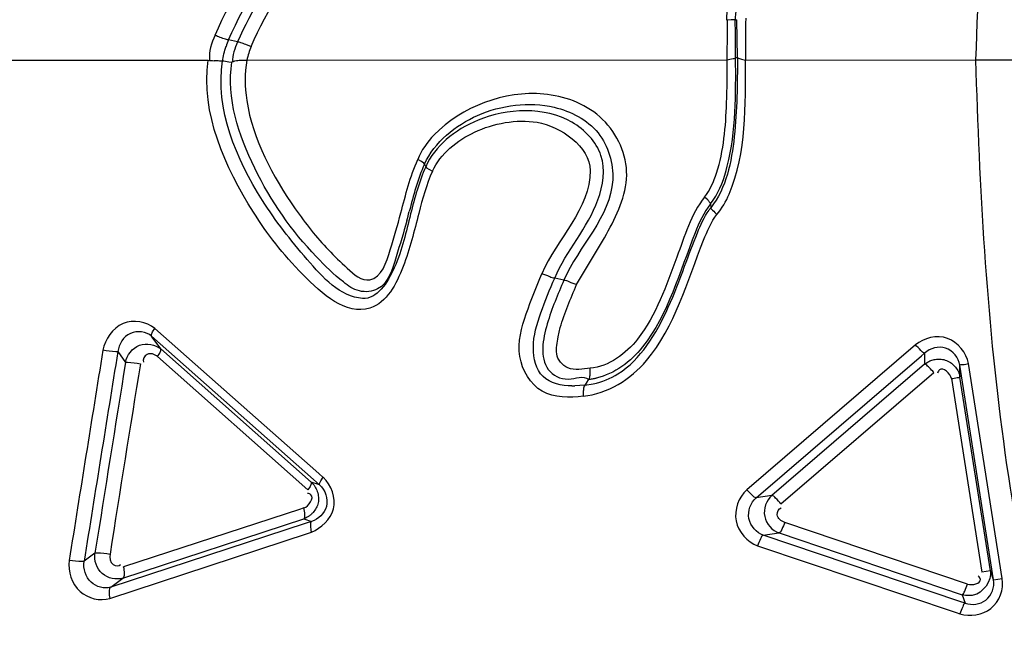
# Model space of a CAD drawing. Header units: millimetres. Extents: x 10 to 584, y 4 to 410.
# Tile 33 of 60: x 221.599 to 222.501, y 275.994 to 276.556. Entities that reach past the tile are written whole.
import ezdxf

# ---------------------------------------------------------------- set-up
doc = ezdxf.new("R2010")
doc.units = ezdxf.units.MM
doc.header["$LTSCALE"] = 32.67
doc.layers.get('0').update_dxf_attribs({"linetype": 'CONTINUOUS'})
doc.dimstyles.new('DIMSTYLE_1', dxfattribs={"dimtxt": 2.5, "dimasz": 3, "dimexe": 2, "dimexo": 1.5, "dimtad": 1, "dimlfac": 10, "dimzin": 0, "dimdsep": 46, "dimtxsty": 'Standard', "dimblk": '_FILLED', "dimblk1": '_FILLED', "dimblk2": '_FILLED', "dimcen": 0.09, "dimadec": 0, "dimazin": 0, "dimtp": 0.01, "dimtm": 0.01, "dimtfac": 1, "dimtofl": 0, "dimtmove": 0, "dimatfit": 3, "dimldrblk": '_FILLED', "dimfxl": 1, "dimtolj": 1, "dimtzin": 0, "dimarcsym": 0})

# ---------------------------------------------------------------- blocks, each defined once
blk = doc.blocks.new('_FILLED')
at = {"color": 0, "linetype": 'ByBlock'}
blk.add_solid([(0, 0), (-1, 0.16667), (-1, -0.16667)], dxfattribs=at)
blk = doc.blocks.new('*D6')
at = {"color": 7, "linetype": 'Continuous', "transparency": 16777216}
for p, q in [((240.74633, 262.54658), (240.74633, 284.96014)), ((208.62449, 269.12158), (242.74633, 269.12158)), ((240.74633, 269.12158), (240.74633, 262.54658)), ((240.74633, 255.97158), (240.74633, 262.54658)), ((208.62449, 255.97158), (242.74633, 255.97158))]:
    blk.add_line(p, q, dxfattribs=at)
at = {"color": 7, "linetype": 'Continuous', "transparency": 16777216, "xscale": 3, "yscale": 3, "zscale": 3}
for p, rotation in [((240.74633, 269.12158), 90), ((240.74633, 255.97158), 270)]:
    blk.add_blockref('_FILLED', p, dxfattribs=dict(at, rotation=rotation))
at = {"color": 7, "linetype": 'Continuous', "transparency": 16777216, "insert": (237.62133, 269.96014), "char_height": 2.5, "width": 15, "attachment_point": 1, "rotation": 90, "line_spacing_factor": 0.9}
blk.add_mtext('131.50', dxfattribs=at)
blk = doc.blocks.new('*D8')
at = {"color": 7, "linetype": 'Continuous', "transparency": 16777216}
for p, q in [((213.49158, 273.65087), (213.49158, 295.73286)), ((226.98658, 273.65087), (226.98658, 295.73286)), ((213.49158, 293.73286), (220.23908, 293.73286)), ((226.98658, 293.73286), (220.23908, 293.73286)), ((220.23908, 293.73286), (242.52873, 293.73286))]:
    blk.add_line(p, q, dxfattribs=at)
at = {"color": 7, "linetype": 'Continuous', "transparency": 16777216, "xscale": 3, "yscale": 3, "zscale": 3, "rotation": 180}
blk.add_blockref('_FILLED', (213.49158, 293.73286), dxfattribs=at)
at = {"color": 7, "linetype": 'Continuous', "transparency": 16777216, "xscale": 3, "yscale": 3, "zscale": 3}
blk.add_blockref('_FILLED', (226.98658, 293.73286), dxfattribs=at)
at = {"color": 7, "linetype": 'Continuous', "transparency": 16777216, "insert": (227.52873, 296.85786), "char_height": 2.5, "width": 15, "attachment_point": 1, "line_spacing_factor": 0.9}
blk.add_mtext('134.95', dxfattribs=at)

msp = doc.modelspace()

# ---------------------------------------------------------------- linework, layer by layer
at = {"color": 7, "linetype": 'Continuous'}
for p, q in [((222.25458, 276.55594), (222.25615, 276.556)), ((222.2565, 276.5213), (222.25615, 276.556)), ((221.79851, 276.53553), (221.79024, 276.53759)), ((221.80572, 276.53359), (221.81091, 276.5314)), ((220.4435, 276.51904), (221.77142, 276.5188)), ((221.80132, 276.51886), (221.80703, 276.51891)), ((221.80703, 276.51895), (222.24721, 276.5191)), ((222.25493, 276.52126), (222.2565, 276.52129)), ((222.26403, 276.51897), (222.47518, 276.51906)), ((222.47518, 276.51902), (222.6728, 276.51908)), ((221.78477, 276.51827), (221.78578, 276.51819)), ((221.78578, 276.51819), (221.78748, 276.518)), ((221.78748, 276.518), (221.79053, 276.51745)), ((221.79053, 276.51745), (221.79324, 276.51693)), ((221.96694, 276.42593), (221.96364, 276.4277)), ((221.96979, 276.42359), (221.97087, 276.42109)), ((222.2294, 276.3906), (222.22646, 276.39331)), ((222.23194, 276.38714), (222.23443, 276.39054)), ((222.23194, 276.38714), (222.23224, 276.38353)), ((222.09753, 276.31696), (222.08913, 276.319)), ((221.87306, 276.13962), (221.72273, 276.27283)), ((222.09224, 276.26494), (222.09427, 276.27354)), ((221.71968, 276.26564), (221.86816, 276.13408)), ((221.72023, 276.26485), (221.7197, 276.26561)), ((221.72804, 276.25394), (221.72023, 276.26485)), ((222.41963, 276.25774), (222.2651, 276.12478)), ((221.68876, 276.25154), (221.69583, 276.24166)), ((221.86607, 276.13169), (221.72803, 276.25394)), ((222.42518, 276.24772), (222.42808, 276.25021)), ((222.42808, 276.2502), (222.42815, 276.24163)), ((221.72509, 276.24692), (221.8628, 276.1248)), ((222.27376, 276.11742), (222.42518, 276.24772)), ((222.42816, 276.24004), (222.28807, 276.11947)), ((222.42815, 276.24163), (222.42816, 276.24004)), ((222.42816, 276.24003), (222.4304, 276.24165)), ((222.42914, 276.23959), (222.42816, 276.24003)), ((222.46052, 276.22816), (222.46044, 276.23904)), ((222.49133, 276.04207), (222.46044, 276.23904)), ((222.49933, 276.04329), (222.46841, 276.24046)), ((222.12172, 276.23159), (222.12165, 276.23618)), ((222.29641, 276.11181), (222.43649, 276.23247)), ((222.11679, 276.22064), (222.12442, 276.22181)), ((222.11791, 276.2225), (222.1168, 276.22064)), ((222.12022, 276.22619), (222.11791, 276.2225)), ((222.45264, 276.22673), (222.48047, 276.04909)), ((222.48841, 276.05038), (222.46053, 276.22816)), ((222.1168, 276.22064), (222.10772, 276.22002)), ((222.11529, 276.21521), (222.11535, 276.21057)), ((221.87696, 276.13617), (221.87306, 276.13962)), ((221.87361, 276.12925), (221.86607, 276.13169)), ((221.86816, 276.13408), (221.87361, 276.12926)), ((222.28806, 276.11948), (222.27376, 276.11742)), ((221.85618, 276.10709), (221.69402, 276.05409)), ((221.85925, 276.10809), (221.85618, 276.10709)), ((221.6934, 276.04383), (221.8591, 276.09812)), ((221.85912, 276.09813), (221.86627, 276.09582)), ((221.86627, 276.09581), (221.86047, 276.09391)), ((222.46754, 276.03833), (222.29992, 276.09486)), ((221.86047, 276.09391), (221.68222, 276.03541)), ((221.86346, 276.08487), (221.86612, 276.08574)), ((221.68149, 276.02513), (221.86346, 276.08487)), ((222.28029, 276.08307), (222.29467, 276.08513)), ((222.4605, 276.02237), (222.28029, 276.08307)), ((222.29468, 276.08514), (222.46259, 276.02855)), ((222.27494, 276.07338), (222.45703, 276.01205)), ((221.66781, 276.06666), (221.6579, 276.05923)), ((222.48841, 276.05038), (222.48047, 276.04909)), ((222.49133, 276.04207), (222.48841, 276.05038)), ((221.68223, 276.03541), (221.69339, 276.04382)), ((222.49133, 276.04206), (222.49933, 276.0433)), ((222.46533, 276.02075), (222.4605, 276.02237)), ((222.46259, 276.02855), (222.46533, 276.02075)), ((222.46573, 276.02784), (222.46259, 276.02855)), ((222.45703, 276.01205), (222.46033, 276.01094))]:
    msp.add_line(p, q, dxfattribs=at)
for points in [[(222.25458, 276.55594), (222.25351, 276.55591), (222.25078, 276.55587), (222.24685, 276.55567)], [(222.2565, 276.52129), (222.25754, 276.52056), (222.26017, 276.51977), (222.26403, 276.51899)], [(221.96979, 276.42359), (221.96909, 276.4245), (221.96694, 276.42593)], [(221.97088, 276.4211), (221.9716, 276.42021), (221.97378, 276.41878), (221.97712, 276.417)], [(221.71968, 276.26564), (221.71953, 276.26719), (221.72061, 276.26967), (221.72268, 276.27276)], [(221.72509, 276.24692), (221.72712, 276.25002), (221.72815, 276.25246), (221.72803, 276.25393)], [(221.86607, 276.13169), (221.86606, 276.13027), (221.86492, 276.12787), (221.8628, 276.1248)], [(221.87361, 276.12926), (221.87364, 276.13068), (221.87482, 276.13311), (221.877, 276.13622)]]:
    msp.add_lwpolyline(points, dxfattribs=at)
for centre, radius, start, end in [((224.87418, 276.51877), 2.6272, 179.1954, 179.46497), ((217.54262, 276.49093), 4.71241, 0.36877, 0.79051), ((224.94978, 276.5187), 2.68591, 179.1756, 179.99322), ((221.85796, 276.50851), 0.07369, 156.75336, 161.78694), ((224.89525, 276.51859), 2.64826, 179.46533, 179.99281), ((221.79523, 276.76796), 0.25028, 264.54116, 265.83134), ((222.27527, 276.34964), 0.05478, 141.76544, 144.65001), ((219.96944, 276.8939), 2.05176, 345.24676, 345.49644), ((275.3548, 267.53824), 54.38247, 170.778955, 170.984706), ((274.99052, 267.59906), 53.99948, 170.779598, 170.986257), ((270.93955, 268.26812), 49.88508, 170.802497, 171.006046), ((268.46762, 268.70367), 47.36173, 170.843615, 171.057505), ((222.11399, 276.28706), 0.06124, 275.82347, 279.08444), ((222.11372, 276.28874), 0.06295, 279.08402, 282.40016), ((222.10507, 276.3085), 0.08852, 269.9038, 271.71375)]:
    msp.add_arc(centre, radius, start, end, dxfattribs=at)
for points, knots in [([(222.47518, 276.51905), (222.47906, 276.6402), (222.49253, 276.8824), (222.57067, 277.24041), (222.7335, 277.56608), (222.88909, 277.75745), (222.98502, 277.82972)], [0, 0, 0, 0, 0.250813, 0.501432, 0.751468, 1, 1, 1, 1]), ([(221.77785, 276.54177), (221.79381, 276.57856), (221.83874, 276.6455), (221.89451, 276.70426), (221.92734, 276.72663)], [0, 0, 0, 0, 0.502397, 1, 1, 1, 1]), ([(221.79024, 276.53759), (221.80601, 276.574), (221.8505, 276.64012), (221.90575, 276.69838), (221.93856, 276.71997)], [0, 0, 0, 0, 0.50253, 1, 1, 1, 1]), ([(221.81091, 276.5314), (221.82579, 276.56578), (221.86767, 276.62842), (221.91948, 276.68362), (221.95003, 276.7048)], [0, 0, 0, 0, 0.501932, 1, 1, 1, 1]), ([(222.25604, 276.56737), (222.25556, 276.5655), (222.25481, 276.56172), (222.25456, 276.55786), (222.25458, 276.55594)], [0, 0, 0, 0, 0.501433, 1, 1, 1, 1]), ([(221.78737, 276.53811), (221.78578, 276.53857), (221.78256, 276.5397), (221.77941, 276.541), (221.77785, 276.54177)], [0, 0, 0, 0, 0.487645, 1, 1, 1, 1]), ([(221.79025, 276.5376), (221.78993, 276.53749), (221.78891, 276.53774), (221.78799, 276.53794), (221.78737, 276.53811)], [0, 0, 0, 0, 0.347673, 1, 1, 1, 1]), ([(221.79851, 276.53553), (221.79933, 276.53583), (221.8019, 276.53471), (221.8042, 276.53416), (221.80572, 276.53359)], [0, 0, 0, 0, 0.348702, 1, 1, 1, 1]), ([(221.91979, 276.29149), (221.89789, 276.28473), (221.85248, 276.32467), (221.79856, 276.39438), (221.76462, 276.47081), (221.77142, 276.51881)], [0, 0, 0, 0, 0.239373, 0.493544, 1, 1, 1, 1]), ([(221.79326, 276.51693), (221.7938, 276.51783), (221.79701, 276.51842), (221.79957, 276.51877), (221.80132, 276.51886)], [0, 0, 0, 0, 0.375559, 1, 1, 1, 1]), ([(221.80703, 276.51891), (221.80458, 276.50685), (221.80624, 276.45707), (221.83071, 276.41234), (221.85137, 276.38243)], [0, 0, 0, 0, 0.252904, 1, 1, 1, 1]), ([(222.2565, 276.52129), (222.25661, 276.49709), (222.2561, 276.45089), (222.24645, 276.40148), (222.23225, 276.38354)], [0, 0, 0, 0, 0.514077, 1, 1, 1, 1]), ([(222.25493, 276.52126), (222.25481, 276.52038), (222.25108, 276.51999), (222.249, 276.51922), (222.24721, 276.51892)], [0, 0, 0, 0, 0.329169, 1, 1, 1, 1]), ([(222.89043, 275.20775), (222.81879, 275.29883), (222.69787, 275.49957), (222.56513, 275.8241), (222.49164, 276.16854), (222.47836, 276.40225), (222.47518, 276.51902)], [0, 0, 0, 0, 0.248587, 0.498916, 0.749415, 1, 1, 1, 1]), ([(221.78477, 276.51827), (221.78399, 276.51781), (221.78118, 276.5183), (221.77871, 276.51822), (221.77704, 276.51834)], [0, 0, 0, 0, 0.348769, 1, 1, 1, 1]), ([(221.91302, 276.30028), (221.8924, 276.30181), (221.85893, 276.33872), (221.80741, 276.40404), (221.77775, 276.47444), (221.78477, 276.51827)], [0, 0, 0, 0, 0.235703, 0.493954, 1, 1, 1, 1]), ([(221.87081, 276.33836), (221.84803, 276.36232), (221.81019, 276.41642), (221.78818, 276.48419), (221.79326, 276.51693)], [0, 0, 0, 0, 0.499427, 1, 1, 1, 1]), ([(222.10921, 276.313), (222.11881, 276.32949), (222.13911, 276.36084), (222.16402, 276.41607), (222.13518, 276.473), (222.09745, 276.48607), (222.07906, 276.48776)], [0, 0, 0, 0, 0.253839, 0.50691, 0.75429, 1, 1, 1, 1]), ([(222.08865, 276.4757), (222.10376, 276.47201), (222.13372, 276.45702), (222.15344, 276.38699), (222.11097, 276.3483), (222.09753, 276.31696)], [0, 0, 0, 0, 0.240367, 0.47281, 1, 1, 1, 1]), ([(222.08913, 276.319), (222.09983, 276.34413), (222.12873, 276.3744), (222.13811, 276.43313), (222.1166, 276.45511), (222.10496, 276.46188)], [0, 0, 0, 0, 0.502318, 0.75229, 1, 1, 1, 1]), ([(222.23194, 276.38714), (222.23213, 276.38756), (222.23082, 276.38892), (222.23009, 276.3899), (222.2294, 276.3906)], [0, 0, 0, 0, 0.319284, 1, 1, 1, 1]), ([(222.23225, 276.38354), (222.23188, 276.3827), (222.235, 276.38039), (222.23637, 276.37858), (222.2378, 276.37739)], [0, 0, 0, 0, 0.330178, 1, 1, 1, 1]), ([(221.85137, 276.38243), (221.86055, 276.36915), (221.8761, 276.34963), (221.89799, 276.32883), (221.91211, 276.31598), (221.91972, 276.31743)], [0, 0, 0, 0, 0.506083, 0.757348, 1, 1, 1, 1]), ([(221.95705, 276.37778), (221.95273, 276.36107), (221.94781, 276.3341), (221.9264, 276.29929), (221.91302, 276.30028)], [0, 0, 0, 0, 0.562651, 1, 1, 1, 1]), ([(221.91972, 276.31743), (221.93062, 276.3195), (221.93941, 276.34774), (221.94517, 276.36739), (221.94814, 276.37872)], [0, 0, 0, 0, 0.486497, 1, 1, 1, 1]), ([(221.96456, 276.37834), (221.96028, 276.36191), (221.95315, 276.33138), (221.93529, 276.29628), (221.91979, 276.29149)], [0, 0, 0, 0, 0.511408, 1, 1, 1, 1]), ([(221.95356, 276.37141), (221.95063, 276.36032), (221.9441, 276.33991), (221.93481, 276.30774), (221.90929, 276.30519), (221.89048, 276.31854), (221.87855, 276.33023), (221.87081, 276.33836)], [0, 0, 0, 0, 0.25342, 0.503769, 0.628057, 0.751659, 1, 1, 1, 1]), ([(222.11535, 276.21057), (222.10277, 276.20919), (222.0743, 276.20849), (222.05148, 276.24772), (222.06244, 276.28669), (222.07223, 276.31086), (222.07743, 276.32297)], [0, 0, 0, 0, 0.245116, 0.489715, 0.74474, 1, 1, 1, 1]), ([(222.08914, 276.31901), (222.08763, 276.31861), (222.08357, 276.32088), (222.07976, 276.3219), (222.07743, 276.32297)], [0, 0, 0, 0, 0.378984, 1, 1, 1, 1]), ([(222.10493, 276.21998), (222.09563, 276.22), (222.0743, 276.22463), (222.06684, 276.25763), (222.07615, 276.28775), (222.08466, 276.30851), (222.08914, 276.31901)], [0, 0, 0, 0, 0.226948, 0.453284, 0.721112, 1, 1, 1, 1]), ([(222.09753, 276.31696), (222.09192, 276.30384), (222.08126, 276.27939), (222.07519, 276.24648), (222.08328, 276.23511)], [0, 0, 0, 0, 0.505699, 1, 1, 1, 1]), ([(222.09753, 276.31696), (222.09904, 276.31736), (222.10309, 276.31509), (222.10689, 276.31407), (222.10921, 276.313)], [0, 0, 0, 0, 0.378823, 1, 1, 1, 1]), ([(221.72268, 276.27276), (221.71507, 276.27895), (221.69027, 276.28336), (221.67708, 276.26275), (221.6751, 276.25269)], [0, 0, 0, 0, 0.488845, 1, 1, 1, 1]), ([(221.71969, 276.26563), (221.71483, 276.26997), (221.69793, 276.27202), (221.68967, 276.25823), (221.68876, 276.25154)], [0, 0, 0, 0, 0.490785, 1, 1, 1, 1]), ([(222.4684, 276.24046), (222.46643, 276.25033), (222.45134, 276.27008), (222.4274, 276.26405), (222.41963, 276.25774)], [0, 0, 0, 0, 0.501271, 1, 1, 1, 1]), ([(221.69583, 276.24165), (221.69703, 276.24831), (221.70688, 276.26124), (221.72314, 276.25828), (221.72804, 276.25393)], [0, 0, 0, 0, 0.508352, 1, 1, 1, 1]), ([(222.42808, 276.25021), (222.42667, 276.2502), (222.42394, 276.25375), (222.42119, 276.25594), (222.41964, 276.25775)], [0, 0, 0, 0, 0.370586, 1, 1, 1, 1]), ([(221.68876, 276.25154), (221.6882, 276.25129), (221.68342, 276.2519), (221.67901, 276.25204), (221.6751, 276.25269)], [0, 0, 0, 0, 0.133088, 1, 1, 1, 1]), ([(221.72509, 276.24692), (221.72271, 276.24908), (221.71558, 276.25174), (221.71121, 276.24424), (221.71231, 276.24188)], [0, 0, 0, 0, 0.552231, 1, 1, 1, 1]), ([(222.12165, 276.23618), (222.11488, 276.23551), (222.10182, 276.23262), (222.09152, 276.24404), (222.09095, 276.24948)], [0, 0, 0, 0, 0.554561, 1, 1, 1, 1]), ([(222.46044, 276.23905), (222.4594, 276.24576), (222.44886, 276.25895), (222.43298, 276.25459), (222.42808, 276.25021)], [0, 0, 0, 0, 0.507769, 1, 1, 1, 1]), ([(221.69583, 276.24165), (221.69636, 276.24193), (221.70119, 276.24128), (221.70552, 276.24113), (221.70939, 276.24033)], [0, 0, 0, 0, 0.132209, 1, 1, 1, 1]), ([(222.43649, 276.23247), (222.43527, 276.23395), (222.43291, 276.23641), (222.43039, 276.23876), (222.42914, 276.23959)], [0, 0, 0, 0, 0.560943, 1, 1, 1, 1]), ([(222.43041, 276.24163), (222.43153, 276.2423), (222.43393, 276.24343), (222.43649, 276.24411), (222.4378, 276.24433)], [0, 0, 0, 0, 0.495675, 1, 1, 1, 1]), ([(222.4378, 276.24433), (222.43956, 276.24463), (222.44315, 276.2448), (222.44667, 276.24402), (222.44832, 276.24338)], [0, 0, 0, 0, 0.502443, 1, 1, 1, 1]), ([(222.44832, 276.24338), (222.4499, 276.24276), (222.45291, 276.24103), (222.45536, 276.2386), (222.45642, 276.23726)], [0, 0, 0, 0, 0.498577, 1, 1, 1, 1]), ([(222.46044, 276.23905), (222.46073, 276.23984), (222.46447, 276.23914), (222.46657, 276.2402), (222.4684, 276.24047)], [0, 0, 0, 0, 0.311348, 1, 1, 1, 1]), ([(222.08328, 276.23511), (222.0872, 276.22961), (222.10077, 276.22298), (222.11523, 276.22988), (222.12022, 276.22619)], [0, 0, 0, 0, 0.521243, 1, 1, 1, 1]), ([(222.1202, 276.22613), (222.12083, 276.2264), (222.12136, 276.22864), (222.12163, 276.23036), (222.12172, 276.23159)], [0, 0, 0, 0, 0.354446, 1, 1, 1, 1]), ([(222.44167, 276.23483), (222.44127, 276.23449), (222.44055, 276.23348), (222.44019, 276.23232), (222.44005, 276.23165)], [0, 0, 0, 0, 0.433549, 1, 1, 1, 1]), ([(222.45642, 276.23726), (222.45748, 276.23593), (222.45925, 276.23304), (222.46027, 276.22979), (222.46053, 276.22816)], [0, 0, 0, 0, 0.506534, 1, 1, 1, 1]), ([(222.45264, 276.22673), (222.45444, 276.22702), (222.45688, 276.22784), (222.45989, 276.2276), (222.46053, 276.22816)], [0, 0, 0, 0, 0.683334, 1, 1, 1, 1]), ([(222.11679, 276.22064), (222.11617, 276.22037), (222.11565, 276.21814), (222.11537, 276.21644), (222.11529, 276.21521)], [0, 0, 0, 0, 0.354354, 1, 1, 1, 1]), ([(221.86607, 276.1317), (221.86732, 276.13057), (221.86954, 276.12788), (221.87102, 276.12474), (221.87157, 276.12309)], [0, 0, 0, 0, 0.492006, 1, 1, 1, 1]), ([(221.86612, 276.08575), (221.87507, 276.08983), (221.89331, 276.10554), (221.88428, 276.1291), (221.877, 276.13622)], [0, 0, 0, 0, 0.491327, 1, 1, 1, 1]), ([(221.86572, 276.12028), (221.86534, 276.12061), (221.86432, 276.12118), (221.86319, 276.12139), (221.86255, 276.12146)], [0, 0, 0, 0, 0.43685, 1, 1, 1, 1]), ([(221.87361, 276.12925), (221.87883, 276.12471), (221.88442, 276.10871), (221.87241, 276.09771), (221.86627, 276.09581)], [0, 0, 0, 0, 0.518526, 1, 1, 1, 1]), ([(221.87157, 276.12309), (221.87212, 276.12145), (221.87282, 276.11805), (221.87264, 276.11458), (221.8723, 276.1129)], [0, 0, 0, 0, 0.502524, 1, 1, 1, 1]), ([(222.2651, 276.12478), (222.25774, 276.1179), (222.24893, 276.095), (222.2656, 276.07702), (222.27494, 276.07338)], [0, 0, 0, 0, 0.501044, 1, 1, 1, 1]), ([(222.27376, 276.11742), (222.27234, 276.11726), (222.2694, 276.12084), (222.26667, 276.12299), (222.26511, 276.12479)], [0, 0, 0, 0, 0.373315, 1, 1, 1, 1]), ([(221.8723, 276.1129), (221.87196, 276.11124), (221.87077, 276.10801), (221.8688, 276.1052), (221.86767, 276.10393)], [0, 0, 0, 0, 0.498637, 1, 1, 1, 1]), ([(222.28029, 276.08307), (222.27394, 276.08521), (222.26306, 276.09758), (222.26865, 276.11303), (222.27376, 276.11742)], [0, 0, 0, 0, 0.498684, 1, 1, 1, 1]), ([(222.28806, 276.11947), (222.28297, 276.11508), (222.27744, 276.09961), (222.28832, 276.08728), (222.29467, 276.08513)], [0, 0, 0, 0, 0.500863, 1, 1, 1, 1]), ([(222.29641, 276.11181), (222.29501, 276.11373), (222.29238, 276.116), (222.28948, 276.11961), (222.28806, 276.11947)], [0, 0, 0, 0, 0.626095, 1, 1, 1, 1]), ([(221.85913, 276.09813), (221.86024, 276.09876), (221.86022, 276.10306), (221.85987, 276.10607), (221.85925, 276.10809)], [0, 0, 0, 0, 0.377181, 1, 1, 1, 1]), ([(221.86767, 276.10393), (221.86703, 276.10322), (221.86567, 276.10187), (221.86413, 276.10072), (221.86334, 276.1002)], [0, 0, 0, 0, 0.502734, 1, 1, 1, 1]), ([(222.29993, 276.09486), (222.29685, 276.0959), (222.29085, 276.09995), (222.29436, 276.10784), (222.29677, 276.10807)], [0, 0, 0, 0, 0.572261, 1, 1, 1, 1]), ([(221.86334, 276.1002), (221.86267, 276.09977), (221.86131, 276.09899), (221.85986, 276.09838), (221.85912, 276.09813)], [0, 0, 0, 0, 0.504832, 1, 1, 1, 1]), ([(221.86627, 276.09581), (221.86516, 276.09517), (221.86525, 276.09083), (221.86554, 276.0878), (221.86612, 276.08575)], [0, 0, 0, 0, 0.375538, 1, 1, 1, 1]), ([(222.29993, 276.09486), (222.29922, 276.09263), (222.29757, 276.08975), (222.29603, 276.08536), (222.29467, 276.08514)], [0, 0, 0, 0, 0.629998, 1, 1, 1, 1]), ([(222.28029, 276.08307), (222.27893, 276.08286), (222.27737, 276.07846), (222.27569, 276.0756), (222.27495, 276.07337)], [0, 0, 0, 0, 0.369523, 1, 1, 1, 1]), ([(221.64415, 276.05987), (221.64293, 276.04991), (221.64945, 276.02772), (221.67253, 276.02237), (221.68149, 276.02513)], [0, 0, 0, 0, 0.516851, 1, 1, 1, 1]), ([(221.65789, 276.05921), (221.65739, 276.05884), (221.65238, 276.05911), (221.64806, 276.05915), (221.64415, 276.05987)], [0, 0, 0, 0, 0.136612, 1, 1, 1, 1]), ([(221.68223, 276.03541), (221.67637, 276.03354), (221.66118, 276.03782), (221.65683, 276.05253), (221.65789, 276.05921)], [0, 0, 0, 0, 0.476139, 1, 1, 1, 1]), ([(221.69339, 276.04382), (221.6873, 276.04177), (221.6717, 276.04514), (221.66675, 276.06009), (221.6678, 276.06666)], [0, 0, 0, 0, 0.491655, 1, 1, 1, 1]), ([(221.6678, 276.06666), (221.66831, 276.06703), (221.67335, 276.06674), (221.67769, 276.06661), (221.68158, 276.06572)], [0, 0, 0, 0, 0.137786, 1, 1, 1, 1]), ([(221.68158, 276.06572), (221.68105, 276.06247), (221.68151, 276.05545), (221.69007, 276.05428), (221.69134, 276.05622)], [0, 0, 0, 0, 0.58671, 1, 1, 1, 1]), ([(221.69339, 276.04382), (221.6946, 276.04447), (221.69502, 276.04882), (221.69466, 276.05203), (221.69402, 276.05409)], [0, 0, 0, 0, 0.390205, 1, 1, 1, 1]), ([(222.46033, 276.01094), (222.46969, 276.00853), (222.49269, 276.01082), (222.5009, 276.03364), (222.49933, 276.04329)], [0, 0, 0, 0, 0.497145, 1, 1, 1, 1]), ([(222.46533, 276.02075), (222.47134, 276.01862), (222.48696, 276.02044), (222.49237, 276.03556), (222.49133, 276.04206)], [0, 0, 0, 0, 0.491944, 1, 1, 1, 1]), ([(222.47925, 276.04259), (222.47917, 276.04313), (222.47865, 276.04433), (222.47782, 276.04531), (222.4773, 276.04583)], [0, 0, 0, 0, 0.423715, 1, 1, 1, 1]), ([(221.68223, 276.03541), (221.68102, 276.03476), (221.68063, 276.03042), (221.68091, 276.0272), (221.68149, 276.02513)], [0, 0, 0, 0, 0.388982, 1, 1, 1, 1]), ([(222.46259, 276.02855), (222.4639, 276.02885), (222.46518, 276.03325), (222.46683, 276.03611), (222.46754, 276.03833)], [0, 0, 0, 0, 0.365005, 1, 1, 1, 1]), ([(222.47258, 276.02803), (222.47145, 276.02781), (222.46916, 276.02756), (222.46686, 276.02768), (222.46573, 276.02784)], [0, 0, 0, 0, 0.503305, 1, 1, 1, 1]), ([(222.46533, 276.02075), (222.46402, 276.02043), (222.46276, 276.01602), (222.46108, 276.01316), (222.46034, 276.01094)], [0, 0, 0, 0, 0.36547, 1, 1, 1, 1])]:
    msp.add_open_spline(points, degree=3, knots=knots, dxfattribs=at)
for points in [[(221.91109, 276.68825), (221.86471, 276.64525), (221.82371, 276.59354), (221.79851, 276.53553)], [(222.24685, 276.55567), (222.24679, 276.56467), (222.24929, 276.57377), (222.25306, 276.58195)], [(221.77785, 276.54177), (221.77482, 276.53463), (221.77177, 276.52672), (221.7729, 276.51906)], [(221.78468, 276.51771), (221.7854, 276.52239), (221.78647, 276.52704), (221.78796, 276.53155)], [(221.79851, 276.53553), (221.79598, 276.52974), (221.79358, 276.52342), (221.79399, 276.51711)], [(221.81091, 276.5314), (221.80916, 276.5274), (221.80795, 276.52317), (221.80703, 276.51891)], [(222.24667, 276.47962), (222.24721, 276.49271), (222.2473, 276.50582), (222.24721, 276.51892)], [(222.24732, 276.42163), (222.25535, 276.45396), (222.25508, 276.48795), (222.25493, 276.52126)], [(222.24899, 276.396), (222.26501, 276.43406), (222.26397, 276.47767), (222.26403, 276.51897)], [(222.07906, 276.48776), (222.04349, 276.49104), (222.00331, 276.47616), (221.97866, 276.45031)], [(222.01842, 276.46816), (222.03998, 276.47762), (222.06578, 276.48128), (222.08865, 276.4757)], [(222.10496, 276.46188), (222.08014, 276.47633), (222.04532, 276.47493), (222.01883, 276.46384)], [(222.23749, 276.41522), (222.24423, 276.43583), (222.24577, 276.45796), (222.24667, 276.47962)], [(221.96979, 276.42359), (221.97883, 276.44364), (221.99829, 276.45933), (222.01842, 276.46816)], [(222.01571, 276.45283), (222.03319, 276.46103), (222.05386, 276.46493), (222.07291, 276.46185)], [(222.01883, 276.46384), (222.00833, 276.45945), (221.99827, 276.45352), (221.98974, 276.44598)], [(222.07291, 276.46185), (222.09456, 276.45835), (222.12131, 276.43949), (222.12156, 276.41757)], [(221.97866, 276.45031), (221.97242, 276.44376), (221.96669, 276.43622), (221.96364, 276.4277)], [(221.97712, 276.417), (221.98433, 276.433), (221.99982, 276.44537), (222.01571, 276.45283)], [(221.98974, 276.44598), (221.98195, 276.43908), (221.97514, 276.4306), (221.97088, 276.4211)], [(221.94814, 276.37872), (221.95247, 276.39529), (221.9566, 276.41209), (221.96364, 276.4277)], [(221.96979, 276.42359), (221.96353, 276.4097), (221.95965, 276.39481), (221.95582, 276.38006)], [(221.97087, 276.42109), (221.96466, 276.40727), (221.96084, 276.39245), (221.95705, 276.37778)], [(222.23443, 276.39054), (222.24075, 276.39981), (222.24461, 276.41075), (222.24732, 276.42163)], [(221.97712, 276.417), (221.97156, 276.40464), (221.96798, 276.39145), (221.96456, 276.37834)], [(222.12156, 276.41757), (222.12195, 276.38278), (222.09112, 276.35496), (222.07743, 276.32297)], [(222.22646, 276.39331), (222.23153, 276.39972), (222.23495, 276.40745), (222.23749, 276.41522)], [(222.22646, 276.39331), (222.21393, 276.37744), (222.20812, 276.35716), (222.2011, 276.33819)], [(222.23781, 276.3774), (222.24264, 276.38279), (222.24618, 276.38933), (222.24899, 276.396)], [(222.23194, 276.38714), (222.22567, 276.37922), (222.22156, 276.36971), (222.21779, 276.36034)], [(222.21985, 276.36038), (222.22283, 276.36764), (222.22605, 276.37493), (222.2306, 276.38133)], [(222.22562, 276.35379), (222.2289, 276.36202), (222.23231, 276.37046), (222.23781, 276.3774)], [(222.21779, 276.36034), (222.2035, 276.32471), (222.19341, 276.28585), (222.16959, 276.25575)], [(222.20819, 276.32986), (222.21198, 276.34007), (222.21572, 276.3503), (222.21985, 276.36038)], [(222.17317, 276.24326), (222.1994, 276.27449), (222.21054, 276.3159), (222.22562, 276.35379)], [(222.2011, 276.33819), (222.19147, 276.31213), (222.18211, 276.28498), (222.16507, 276.26303)], [(222.17358, 276.257), (222.18927, 276.27883), (222.19882, 276.30466), (222.20819, 276.32986)], [(222.09427, 276.27354), (222.09801, 276.2871), (222.1037, 276.30006), (222.10921, 276.313)], [(222.09095, 276.24948), (222.09042, 276.25462), (222.09125, 276.25986), (222.09224, 276.26494)], [(222.16507, 276.26303), (222.15463, 276.24959), (222.13859, 276.23785), (222.12165, 276.23618)], [(222.14713, 276.23109), (222.1576, 276.23763), (222.16638, 276.24698), (222.17358, 276.257)], [(222.16959, 276.25575), (222.15903, 276.2424), (222.14386, 276.23091), (222.12724, 276.22726)], [(222.11535, 276.21057), (222.13738, 276.21278), (222.15894, 276.2263), (222.17317, 276.24326)], [(222.12441, 276.22183), (222.13241, 276.22356), (222.1402, 276.22675), (222.14713, 276.23109)], [(222.45264, 276.22673), (222.45197, 276.23122), (222.44512, 276.23779), (222.44167, 276.23483)], [(221.85925, 276.10809), (221.86362, 276.10953), (221.86913, 276.1172), (221.86572, 276.12028)], [(222.48841, 276.05038), (222.48982, 276.04136), (222.48155, 276.02974), (222.47258, 276.02803)], [(222.46754, 276.03833), (222.47147, 276.03699), (222.47987, 276.03849), (222.47925, 276.04259)]]:
    msp.add_open_spline(points, degree=3, dxfattribs=at)

# ---------------------------------------------------------------- dimensions: what is measured, and where the dimension line sits
dim = msp.add_linear_dim(base=(226.98658, 293.73286), p1=(213.49158, 272.15087), p2=(226.98658, 272.15087), dimstyle='DIMSTYLE_1', dxfattribs=at)
dim.commit()
dim.dimension.update_dxf_attribs({"geometry": '*D8', "text_midpoint": (235.41936, 293.73286), "dimtype": 160})
dim = msp.add_linear_dim(base=(240.74633, 269.12158), p1=(207.12449, 255.97158), p2=(207.12449, 269.12158), angle=90, dimstyle='DIMSTYLE_1', dxfattribs=at)
dim.commit()
dim.dimension.update_dxf_attribs({"geometry": '*D6', "text_midpoint": (240.74633, 277.77264), "dimtype": 160})

doc.saveas('drawing.dxf')
